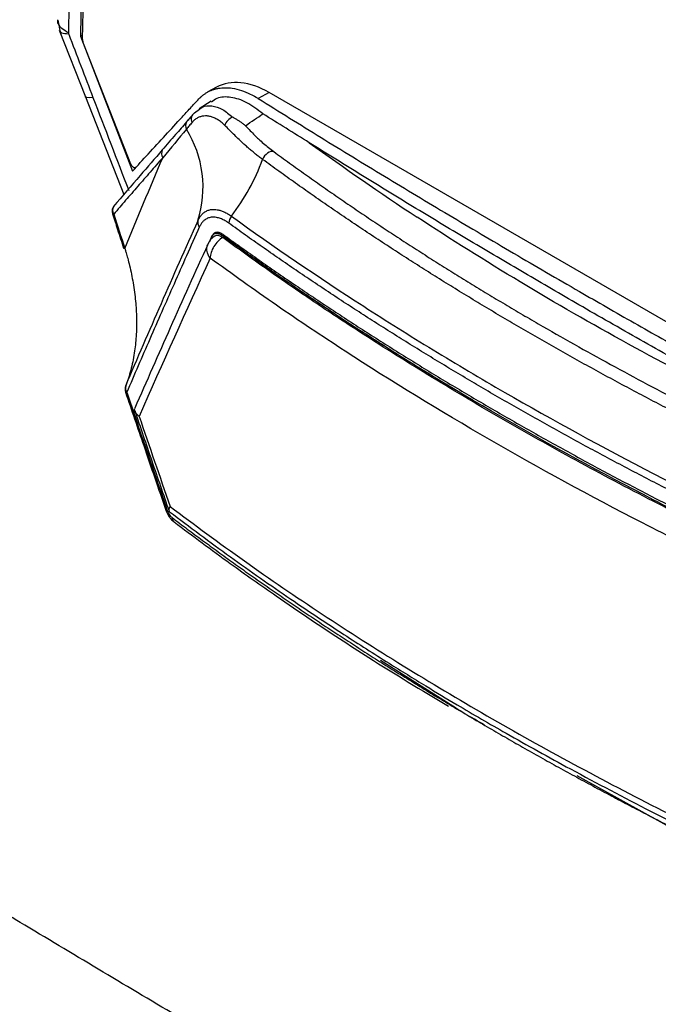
# Model space of a CAD drawing. Header units: millimetres. Extents: x 155400 to 158181, y 110534 to 115156.
# Tile 106 of 121: x 157677 to 157711, y 114570 to 114622. Entities that reach past the tile are written whole.
import ezdxf

# ---------------------------------------------------------------- set-up
doc = ezdxf.new("R2010")
doc.units = ezdxf.units.MM

msp = doc.modelspace()

# ---------------------------------------------------------------- linework, layer by layer
at = {"color": 7, "linetype": 'Continuous', "lineweight": 25}
for p, q in [((157680.093, 114621.391), (157682.391, 114708.653)), ((157678.763, 114622.439), (157678.889, 114621.777)), ((157678.846, 114621.901), (157680.252, 114618.316)), ((157680.099, 114621.628), (157679.982, 114621.564)), ((157679.982, 114621.564), (157682.779, 114614.312)), ((157680.118, 114621.265), (157680.108, 114621.292)), ((157682.696, 114614.693), (157680.118, 114621.265)), ((157687.296, 114618.821), (157686.836, 114618.572)), ((157680.252, 114618.316), (157682.315, 114613.059)), ((157690.131, 114618.534), (157689.546, 114618.217)), ((157725.367, 114598.193), (157690.131, 114618.534)), ((157687.006, 114618.067), (157686.368, 114617.665)), ((157686.113, 114617.445), (157686.384, 114617.64)), ((157686.936, 114610.544), (157687.069, 114610.845)), ((157687.351, 114611.03), (157687.163, 114610.921)), ((157687.023, 114610.752), (157686.914, 114610.508)), ((157700.002, 114585.547), (157696.111, 114588.008)), ((157711.493, 114579.141), (157706.687, 114581.799))]:
    msp.add_line(p, q, dxfattribs=at)
at = {"color": 7, "linetype": 'Continuous', "lineweight": 25, "flags": 128}
for points in [[(157680.659, 114618.277), (157680.47, 114618.258), (157680.337, 114618.266), (157680.263, 114618.299), (157680.249, 114618.349)], [(157685.808, 114617.092), (157685.753, 114617.048), (157685.725, 114617.017)], [(157682.967, 114614.498), (157682.959, 114614.494), (157682.922, 114614.487), (157682.881, 114614.493), (157682.838, 114614.513), (157682.795, 114614.545), (157682.756, 114614.588), (157682.722, 114614.638), (157682.696, 114614.693)], [(157684.581, 114596.084), (157684.581, 114596.079), (157684.592, 114596.071), (157684.616, 114596.068), (157684.654, 114596.071)]]:
    msp.add_lwpolyline(points, dxfattribs=at)
at = {"color": 7, "linetype": 'Continuous', "lineweight": 25}
for centre, radius, start, end in [((157680.406, 114621.388), 0.313, 179.3095, 197.8693), ((157686.35, 114617.114), 0.407, 125.5236, 206.5795), ((157686.077, 114616.761), 0.438, 153.4849, 205.8476), ((157680.62, 114613.435), 5.954, 342.6424, 31.7712), ((157684.79, 114615.264), 0.447, 155.0811, 210.7575), ((157678.543, 114619.13), 11.99, 322.8618, 339.5613), ((157682.188, 114612.163), 0.5, 139.3677, 197.8098), ((157682.162, 114612.224), 0.446, 154.7151, 209.5932), ((157681.749, 114612.07), 0.0715, 238.0311, 290.2402), ((157688.617, 114611.484), 0.657, 141.6717, 177.2192), ((157686.67, 114611.55), 0.382, 163.5407, 219.3916), ((157687.744, 114609.987), 1, 123.4759, 155.8909), ((157682.882, 114602.59), 0.5, 158.6307, 198.6181), ((157682.776, 114602.654), 0.378, 161.1979, 217.7129), ((157682.45, 114602.495), 0.0777, 237.2611, 290.0505), ((157685.182, 114595.666), 0.269, 176.2804, 232.1791)]:
    msp.add_arc(centre, radius, start, end, dxfattribs=at)
msp.add_ellipse((157690.007, 114613.821), major_axis=(-2.709, 5.001), ratio=0.594935, start_param=5.5138, end_param=6.283714, dxfattribs=at)
for points, knots in [([(157643.073, 114855.551), (157642.574, 114841.031), (157642.07, 114826.373), (157641.055, 114796.866), (157640.544, 114782.017), (157639.007, 114737.324), (157637.975, 114707.338), (157636.439, 114662.684), (157635.929, 114647.854), (157635.296, 114629.442), (157635.106, 114623.928), (157634.885, 114617.513), (157634.787, 114614.653), (157634.752, 114613.625), (157634.744, 114613.396), (157634.739, 114613.28), (157634.732, 114612.955), (157634.734, 114612.764), (157634.746, 114612.406), (157634.755, 114612.237), (157634.778, 114611.91), (157634.793, 114611.752), (157634.843, 114611.291), (157634.885, 114610.999), (157634.986, 114610.421), (157635.044, 114610.136), (157635.179, 114609.56), (157635.255, 114609.27), (157635.432, 114608.668), (157635.532, 114608.357), (157635.712, 114607.853), (157635.777, 114607.677), (157635.887, 114607.398), (157635.926, 114607.301), (157636.003, 114607.11), (157636.195, 114606.632), (157636.696, 114605.383), (157637.162, 114604.221), (157638.724, 114600.328), (157639.998, 114597.152), (157642.563, 114590.757), (157643.853, 114587.54), (157646.412, 114581.16), (157647.681, 114577.998), (157649.543, 114573.356), (157650.234, 114571.634), (157650.914, 114569.937), (157651.065, 114569.561), (157651.141, 114569.376), (157651.367, 114568.85), (157651.519, 114568.528), (157651.983, 114567.608), (157652.3, 114567.057), (157652.967, 114566.018), (157653.315, 114565.531), (157654.062, 114564.594), (157654.458, 114564.145), (157655.12, 114563.483), (157655.353, 114563.264), (157655.852, 114562.827), (157656.119, 114562.609), (157656.57, 114562.275), (157656.729, 114562.163), (157657.073, 114561.933), (157657.26, 114561.816), (157657.902, 114561.444), (157658.333, 114561.196), (157665.663, 114556.964), (157672.853, 114552.814), (157687.61, 114544.295), (157695.174, 114539.928), (157702.739, 114535.561)], [0, 0, 0, 0, 0.125, 0.125, 0.25, 0.25, 0.5, 0.5, 0.625, 0.625, 0.65625, 0.671875, 0.679688, 0.680664, 0.680664, 0.681641, 0.681641, 0.683594, 0.683594, 0.685547, 0.685547, 0.6875, 0.6875, 0.691406, 0.691406, 0.695313, 0.695313, 0.699219, 0.699219, 0.703125, 0.703125, 0.705078, 0.705078, 0.706055, 0.706055, 0.707031, 0.710938, 0.71875, 0.71875, 0.75, 0.75, 0.78125, 0.78125, 0.8125, 0.8125, 0.828125, 0.830078, 0.830078, 0.832031, 0.832031, 0.835938, 0.835938, 0.84375, 0.84375, 0.851563, 0.851563, 0.859375, 0.859375, 0.863281, 0.863281, 0.867188, 0.867188, 0.869141, 0.869141, 0.871094, 0.871094, 0.875, 0.875, 0.9375, 0.9375, 1, 1, 1, 1]), ([(157710.594, 114553.997), (157709.439, 114554.664), (157707.136, 114555.995), (157703.695, 114557.994), (157700.27, 114559.99), (157696.855, 114561.989), (157693.146, 114564.17), (157689.156, 114566.525), (157684.898, 114569.051), (157680.677, 114571.567), (157677.525, 114573.456), (157675.425, 114574.718), (157674.371, 114575.353), (157673.318, 114575.986), (157672.559, 114576.446), (157672.029, 114576.763), (157671.646, 114577.01), (157671.003, 114577.474), (157670.115, 114578.233), (157669.149, 114579.238), (157668.214, 114580.409), (157667.387, 114581.641), (157666.804, 114582.688), (157666.435, 114583.444), (157666.202, 114583.956), (157665.964, 114584.531), (157665.702, 114585.155), (157665.338, 114586.022), (157664.801, 114587.302), (157664.019, 114589.174), (157662.643, 114592.466), (157660.748, 114597.01), (157658.995, 114601.232), (157657.825, 114604.055), (157657.241, 114605.464), (157656.66, 114606.868), (157656.208, 114607.963), (157655.897, 114608.712), (157655.734, 114609.11), (157655.6, 114609.465), (157655.478, 114609.809), (157655.366, 114610.147), (157655.264, 114610.477), (157655.172, 114610.798), (157654.996, 114611.463), (157654.787, 114612.486), (157654.682, 114613.524), (157654.664, 114614.266), (157654.669, 114614.685), (157654.67, 114615.077), (157654.672, 114615.708), (157654.676, 114616.926), (157654.687, 114619.669), (157654.712, 114625.29), (157654.76, 114633.494), (157654.834, 114643.349), (157654.957, 114656.502), (157655.153, 114672.967), (157655.42, 114690.221), (157655.689, 114704.957), (157655.937, 114717.164), (157656.213, 114729.386), (157656.515, 114741.625), (157656.843, 114753.88), (157657.197, 114766.152), (157657.578, 114778.439), (157657.986, 114790.742), (157658.42, 114803.062), (157658.88, 114815.397), (157659.367, 114827.749), (157659.879, 114840.116), (157660.242, 114848.373), (157660.424, 114852.502)], [0, 0, 0, 0, 0.012688, 0.025317, 0.037911, 0.050497, 0.063101, 0.07904, 0.094839, 0.110545, 0.126202, 0.130156, 0.134103, 0.138043, 0.141978, 0.142652, 0.143991, 0.1463, 0.149907, 0.154174, 0.157833, 0.161868, 0.165756, 0.167102, 0.16842, 0.170149, 0.171992, 0.173734, 0.177543, 0.182892, 0.189679, 0.20557, 0.221569, 0.225582, 0.22957, 0.233543, 0.237513, 0.238873, 0.23991, 0.240897, 0.241868, 0.242819, 0.24375, 0.244656, 0.245533, 0.249397, 0.253436, 0.254787, 0.256337, 0.257425, 0.258514, 0.262323, 0.268989, 0.284542, 0.31565, 0.346761, 0.377864, 0.44009, 0.502293, 0.540543, 0.578798, 0.617059, 0.655325, 0.693597, 0.731874, 0.770158, 0.808448, 0.846745, 0.885048, 0.923358, 0.961675, 1, 1, 1, 1]), ([(157781.666, 114775.543), (157781.167, 114761.023), (157780.663, 114746.365), (157779.648, 114716.858), (157779.137, 114702.009), (157777.6, 114657.316), (157776.568, 114627.33), (157775.032, 114582.676), (157774.522, 114567.846), (157773.889, 114549.434), (157773.699, 114543.92), (157773.478, 114537.505), (157773.38, 114534.645), (157773.344, 114533.617), (157773.337, 114533.388), (157773.333, 114533.271), (157773.318, 114532.951), (157773.303, 114532.77), (157773.268, 114532.439), (157773.248, 114532.287), (157773.203, 114531.999), (157773.179, 114531.863), (157773.1, 114531.477), (157773.039, 114531.245), (157772.904, 114530.802), (157772.828, 114530.594), (157772.66, 114530.194), (157772.567, 114530.001), (157772.357, 114529.623), (157772.239, 114529.437), (157772.032, 114529.156), (157771.958, 114529.062), (157771.833, 114528.918), (157771.789, 114528.87), (157771.702, 114528.773), (157771.485, 114528.53), (157770.92, 114527.897), (157770.393, 114527.308), (157768.63, 114525.334), (157767.191, 114523.724), (157764.295, 114520.482), (157762.838, 114518.852), (157759.948, 114515.617), (157758.515, 114514.014), (157756.413, 114511.661), (157755.633, 114510.788), (157754.864, 114509.928), (157754.694, 114509.737), (157754.609, 114509.645), (157754.355, 114509.396), (157754.187, 114509.259), (157753.68, 114508.899), (157753.338, 114508.729), (157752.627, 114508.486), (157752.259, 114508.412), (157751.479, 114508.357), (157751.068, 114508.373), (157750.386, 114508.487), (157750.149, 114508.54), (157749.639, 114508.685), (157749.368, 114508.778), (157748.911, 114508.968), (157748.751, 114509.039), (157748.405, 114509.208), (157748.218, 114509.307), (157747.576, 114509.677), (157747.145, 114509.926), (157739.815, 114514.158), (157732.625, 114518.308), (157717.868, 114526.827), (157710.303, 114531.194), (157702.739, 114535.561)], [0, 0, 0, 0, 0.125, 0.125, 0.25, 0.25, 0.5, 0.5, 0.625, 0.625, 0.65625, 0.671875, 0.679687, 0.680664, 0.680664, 0.681641, 0.681641, 0.683594, 0.683594, 0.685547, 0.685547, 0.6875, 0.6875, 0.691406, 0.691406, 0.695312, 0.695312, 0.699219, 0.699219, 0.703125, 0.703125, 0.705078, 0.705078, 0.706055, 0.706055, 0.707031, 0.710937, 0.71875, 0.71875, 0.75, 0.75, 0.78125, 0.78125, 0.8125, 0.8125, 0.828125, 0.830078, 0.830078, 0.832031, 0.832031, 0.835937, 0.835937, 0.84375, 0.84375, 0.851562, 0.851562, 0.859375, 0.859375, 0.863281, 0.863281, 0.867187, 0.867187, 0.869141, 0.869141, 0.871094, 0.871094, 0.875, 0.875, 0.9375, 0.9375, 1, 1, 1, 1]), ([(157681.642, 114710.502), (157681.442, 114702.727), (157681.061, 114687.934), (157680.474, 114665.753), (157680.004, 114648.393), (157679.672, 114635.824), (157679.51, 114629.537), (157679.419, 114625.65), (157679.371, 114623.426), (157679.349, 114622.313), (157679.339, 114621.756)], [0, 0, 0, 0, 0.262789, 0.4999996, 0.7499995, 0.8499994, 0.9249993, 0.9624994, 0.9812255, 1, 1, 1, 1]), ([(157682.301, 114709.309), (157682.103, 114701.786), (157681.719, 114687.163), (157681.232, 114668.88), (157680.846, 114654.465), (157680.578, 114644.5), (157680.353, 114636.089), (157680.187, 114629.783), (157680.066, 114625.123), (157680.006, 114622.568), (157679.982, 114621.564)], [0, 0, 0, 0, 0.2572637, 0.5000023, 0.6250037, 0.750005, 0.8406302, 0.9125043, 0.9656276, 1, 1, 1, 1]), ([(157679.339, 114621.756), (157679.206, 114621.828), (157678.987, 114621.949), (157678.824, 114622.182), (157678.743, 114622.344), (157678.775, 114622.44), (157678.78, 114622.455)], [0, 0, 0, 0, 0.390348, 0.647045, 0.943218, 1, 1, 1, 1]), ([(157679.353, 114621.68), (157679.207, 114621.689), (157678.957, 114621.705), (157678.919, 114621.794), (157678.904, 114621.831)], [0, 0, 0, 0, 0.584225, 1, 1, 1, 1]), ([(157679.339, 114621.756), (157679.341, 114621.743), (157679.345, 114621.718), (157679.35, 114621.693), (157679.353, 114621.68)], [0, 0, 0, 0, 0.500026, 1, 1, 1, 1]), ([(157686.357, 114618.2), (157686.39, 114618.234), (157686.456, 114618.301), (157686.564, 114618.393), (157686.681, 114618.479), (157686.806, 114618.557), (157686.942, 114618.627), (157687.087, 114618.687), (157687.242, 114618.735), (157687.406, 114618.772), (157687.581, 114618.795), (157687.824, 114618.806), (157688.171, 114618.78), (157688.624, 114618.671), (157689.055, 114618.494), (157689.361, 114618.331), (157689.504, 114618.243), (157689.546, 114618.217)], [0, 0, 0, 0, 0.043586, 0.088603, 0.135052, 0.182932, 0.232245, 0.28299, 0.335167, 0.388776, 0.443817, 0.50029, 0.612027, 0.750527, 0.882916, 0.96609, 1, 1, 1, 1]), ([(157682.779, 114614.312), (157683.062, 114614.62), (157683.656, 114615.266), (157684.545, 114616.234), (157685.226, 114616.977), (157685.667, 114617.46), (157685.965, 114617.784), (157686.2, 114618.034), (157686.357, 114618.2)], [0, 0, 0, 0, 0.23808, 0.500053, 0.750096, 0.81261, 0.875103, 1, 1, 1, 1]), ([(157689.791, 114617.397), (157689.502, 114617.619), (157688.925, 114618.063), (157688.067, 114618.317), (157687.408, 114618.314), (157687.122, 114618.098), (157687.03, 114618.028)], [0, 0, 0, 0, 0.287644, 0.57546, 0.863445, 1, 1, 1, 1]), ([(157689.546, 114618.217), (157690.106, 114617.867), (157691.225, 114617.168), (157692.916, 114616.122), (157694.616, 114615.079), (157696.327, 114614.038), (157698.047, 114613), (157699.778, 114611.964), (157701.518, 114610.931), (157703.268, 114609.9), (157705.029, 114608.871), (157707.188, 114607.62), (157709.75, 114606.15), (157712.723, 114604.469), (157715.712, 114602.8), (157718.717, 114601.145), (157721.738, 114599.502), (157723.767, 114598.417), (157724.781, 114597.875)], [0, 0, 0, 0, 0.049692, 0.099451, 0.149279, 0.199175, 0.249142, 0.299179, 0.349289, 0.39947, 0.449726, 0.500055, 0.583623, 0.667088, 0.750454, 0.833725, 0.916906, 1, 1, 1, 1]), ([(157686.384, 114617.64), (157686.436, 114617.682), (157686.627, 114617.837), (157687.056, 114617.85), (157687.62, 114617.685), (157687.987, 114617.366), (157688.166, 114617.21)], [0, 0, 0, 0, 0.10982, 0.406619, 0.710706, 1, 1, 1, 1]), ([(157685.992, 114617.312), (157685.945, 114617.258), (157685.842, 114617.139), (157685.74, 114617.021), (157685.685, 114616.956)], [0, 0, 0, 0, 0.452592, 1, 1, 1, 1]), ([(157687.746, 114616.77), (157687.714, 114616.801), (157687.651, 114616.862), (157687.555, 114616.943), (157687.459, 114617.016), (157687.362, 114617.08), (157687.265, 114617.135), (157687.169, 114617.181), (157687.073, 114617.218), (157686.979, 114617.247), (157686.886, 114617.268), (157686.762, 114617.284), (157686.61, 114617.283), (157686.435, 114617.247), (157686.271, 114617.176), (157686.119, 114617.075), (157686.03, 114616.98), (157685.986, 114616.932)], [0, 0, 0, 0, 0.051399, 0.102456, 0.153195, 0.203645, 0.253834, 0.303783, 0.353369, 0.402545, 0.451325, 0.499719, 0.600841, 0.701197, 0.801032, 0.900563, 1, 1, 1, 1]), ([(157688.166, 114617.21), (157688.07, 114617.178), (157687.974, 114617.117), (157687.824, 114616.959), (157687.769, 114616.864), (157687.746, 114616.77)], [0, 0, 0, 0, 0.5, 0.5, 1, 1, 1, 1]), ([(157688.855, 114616.758), (157688.815, 114616.79), (157688.733, 114616.855), (157688.603, 114616.949), (157688.465, 114617.04), (157688.318, 114617.129), (157688.217, 114617.182), (157688.166, 114617.21)], [0, 0, 0, 0, 0.180538, 0.370818, 0.570846, 0.780595, 1, 1, 1, 1]), ([(157692.287, 114615.84), (157691.869, 114616.1), (157691.035, 114616.618), (157690.204, 114617.138), (157689.791, 114617.397)], [0, 0, 0, 0, 0.501345, 1, 1, 1, 1]), ([(157685.685, 114616.956), (157685.491, 114616.731), (157685.063, 114616.233), (157684.625, 114615.729), (157684.386, 114615.453)], [0, 0, 0, 0, 0.452476, 1, 1, 1, 1]), ([(157685.986, 114616.932), (157685.935, 114616.872), (157685.833, 114616.751), (157685.733, 114616.63), (157685.683, 114616.57)], [0, 0, 0, 0, 0.4983144, 1, 1, 1, 1]), ([(157689.778, 114614.943), (157689.713, 114614.991), (157689.584, 114615.087), (157689.396, 114615.234), (157689.213, 114615.383), (157689.035, 114615.534), (157688.86, 114615.688), (157688.583, 114615.941), (157688.211, 114616.304), (157687.903, 114616.613), (157687.746, 114616.77)], [0, 0, 0, 0, 0.082291, 0.16447, 0.247225, 0.330844, 0.415001, 0.500268, 0.744803, 1, 1, 1, 1]), ([(157688.855, 114616.758), (157688.94, 114616.667), (157689.102, 114616.496), (157689.337, 114616.257), (157689.573, 114616.028), (157689.821, 114615.804), (157690.091, 114615.578), (157690.28, 114615.436), (157690.372, 114615.366)], [0, 0, 0, 0, 0.187883, 0.354405, 0.499622, 0.672532, 0.839246, 1, 1, 1, 1]), ([(157721.78, 114598.819), (157721.215, 114599.12), (157720.085, 114599.722), (157718.398, 114600.632), (157716.716, 114601.546), (157715.041, 114602.465), (157713.374, 114603.388), (157711.713, 114604.316), (157710.06, 114605.249), (157708.414, 114606.186), (157706.337, 114607.379), (157703.834, 114608.836), (157700.915, 114610.562), (157698.016, 114612.305), (157695.138, 114614.063), (157693.237, 114615.248), (157692.287, 114615.84)], [0, 0, 0, 0, 0.0555954, 0.1112285, 0.1668598, 0.2224584, 0.278026, 0.3335635, 0.3890717, 0.4445514, 0.5000042, 0.5999331, 0.6999768, 0.8000194, 0.9000209, 1, 1, 1, 1]), ([(157684.386, 114615.453), (157683.987, 114614.995), (157683.1, 114613.974), (157682.235, 114612.969), (157681.759, 114612.414)], [0, 0, 0, 0, 0.448939, 1, 1, 1, 1]), ([(157684.407, 114615.036), (157684.181, 114614.777), (157683.731, 114614.263), (157683.068, 114613.499), (157682.415, 114612.746), (157681.987, 114612.25), (157681.774, 114612.003)], [0, 0, 0, 0, 0.2537078, 0.5049432, 0.7537071, 1, 1, 1, 1]), ([(157690.372, 114615.366), (157690.28, 114615.397), (157690.154, 114615.367), (157689.927, 114615.205), (157689.828, 114615.076), (157689.778, 114614.943)], [0, 0, 0, 0, 0.5, 0.5, 1, 1, 1, 1]), ([(157690.372, 114615.366), (157690.655, 114615.16), (157691.22, 114614.747), (157692.078, 114614.134), (157692.942, 114613.524), (157693.814, 114612.918), (157694.692, 114612.316), (157695.578, 114611.719), (157696.471, 114611.125), (157697.371, 114610.536), (157698.278, 114609.95), (157699.193, 114609.369), (157700.114, 114608.792), (157701.043, 114608.218), (157701.979, 114607.649), (157702.922, 114607.084), (157703.873, 114606.523), (157705.149, 114605.781), (157706.761, 114604.864), (157708.723, 114603.781), (157710.71, 114602.715), (157712.725, 114601.667), (157714.766, 114600.637), (157716.833, 114599.624), (157718.926, 114598.628), (157720.342, 114597.979), (157721.051, 114597.654)], [0, 0, 0, 0, 0.031301, 0.0625877, 0.0938617, 0.1251246, 0.156378, 0.1876235, 0.2188628, 0.2500974, 0.2813289, 0.3125589, 0.3437891, 0.375021, 0.4062563, 0.4374965, 0.4687433, 0.4999982, 0.5624754, 0.6249335, 0.6873853, 0.7498438, 0.8123217, 0.8748319, 0.9373871, 1, 1, 1, 1]), ([(157720.587, 114597.157), (157720.22, 114597.325), (157719.484, 114597.661), (157718.39, 114598.171), (157717.302, 114598.685), (157716.221, 114599.203), (157715.147, 114599.727), (157714.08, 114600.255), (157713.02, 114600.788), (157711.967, 114601.326), (157710.921, 114601.868), (157709.882, 114602.415), (157708.85, 114602.967), (157707.825, 114603.523), (157706.808, 114604.085), (157705.797, 114604.65), (157704.793, 114605.221), (157703.797, 114605.796), (157702.807, 114606.376), (157701.825, 114606.961), (157700.85, 114607.55), (157699.883, 114608.143), (157698.924, 114608.741), (157697.973, 114609.342), (157697.031, 114609.948), (157696.096, 114610.558), (157695.169, 114611.172), (157694.25, 114611.79), (157693.339, 114612.412), (157692.437, 114613.039), (157691.542, 114613.669), (157690.655, 114614.304), (157690.071, 114614.73), (157689.778, 114614.943)], [0, 0, 0, 0, 0.032271, 0.06453, 0.096779, 0.129019, 0.161254, 0.193483, 0.225709, 0.257934, 0.290159, 0.322386, 0.354616, 0.386852, 0.419094, 0.451345, 0.483607, 0.515881, 0.548173, 0.580475, 0.612778, 0.645073, 0.677357, 0.709633, 0.741901, 0.774164, 0.806424, 0.838681, 0.870939, 0.903198, 0.93546, 0.967727, 1, 1, 1, 1]), ([(157681.714, 114612.009), (157681.803, 114611.732), (157682, 114611.118), (157682.199, 114610.505), (157682.308, 114610.168)], [0, 0, 0, 0, 0.450827, 1, 1, 1, 1]), ([(157686.304, 114611.658), (157686.32, 114611.692), (157686.352, 114611.759), (157686.407, 114611.85), (157686.467, 114611.933), (157686.533, 114612.006), (157686.603, 114612.071), (157686.679, 114612.126), (157686.759, 114612.172), (157686.844, 114612.209), (157686.934, 114612.236), (157687.043, 114612.256), (157687.178, 114612.262), (157687.34, 114612.245), (157687.515, 114612.203), (157687.701, 114612.131), (157687.898, 114612.03), (157688.033, 114611.938), (157688.101, 114611.891)], [0, 0, 0, 0, 0.049878, 0.100056, 0.150038, 0.199759, 0.249391, 0.299115, 0.349064, 0.399253, 0.449322, 0.499347, 0.576283, 0.655554, 0.73722, 0.822025, 0.910014, 1, 1, 1, 1]), ([(157687.961, 114611.516), (157687.927, 114611.539), (157687.86, 114611.586), (157687.76, 114611.646), (157687.661, 114611.699), (157687.563, 114611.744), (157687.418, 114611.798), (157687.23, 114611.841), (157687.011, 114611.84), (157686.812, 114611.786), (157686.655, 114611.69), (157686.537, 114611.574), (157686.447, 114611.453), (157686.399, 114611.356), (157686.375, 114611.307)], [0, 0, 0, 0, 0.050332, 0.100421, 0.150436, 0.200543, 0.250912, 0.375837, 0.500752, 0.625637, 0.750448, 0.833814, 0.916737, 1, 1, 1, 1]), ([(157688.101, 114611.891), (157690.391, 114610.24), (157692.759, 114608.625), (157696.432, 114606.257), (157697.676, 114605.477), (157700.204, 114603.934), (157701.488, 114603.172), (157707.992, 114599.418), (157713.477, 114596.582), (157719.242, 114593.914)], [0, 0, 0, 0, 0.25, 0.25, 0.375, 0.375, 0.5, 0.5, 1, 1, 1, 1]), ([(157721.78, 114598.819), (157717.512, 114600.774), (157713.392, 114602.843), (157707.457, 114606.103), (157705.518, 114607.217), (157701.732, 114609.493), (157699.883, 114610.655), (157698.078, 114611.841)], [0, 0, 0, 0, 0.5, 0.5, 0.75, 0.75, 1, 1, 1, 1]), ([(157719.128, 114593.523), (157718.757, 114593.695), (157718.015, 114594.04), (157716.91, 114594.563), (157715.811, 114595.09), (157714.719, 114595.621), (157713.634, 114596.157), (157712.555, 114596.697), (157711.484, 114597.242), (157710.419, 114597.79), (157709.361, 114598.343), (157708.31, 114598.9), (157707.266, 114599.461), (157706.23, 114600.027), (157705.2, 114600.596), (157704.178, 114601.17), (157703.163, 114601.747), (157702.155, 114602.329), (157701.155, 114602.915), (157700.162, 114603.504), (157699.177, 114604.098), (157698.2, 114604.695), (157697.23, 114605.297), (157696.267, 114605.902), (157695.313, 114606.511), (157694.366, 114607.123), (157693.427, 114607.74), (157692.496, 114608.36), (157691.572, 114608.984), (157690.657, 114609.611), (157689.75, 114610.242), (157688.85, 114610.877), (157688.257, 114611.303), (157687.961, 114611.516)], [0, 0, 0, 0, 0.032258, 0.064516, 0.096774, 0.129032, 0.16129, 0.193548, 0.225806, 0.258064, 0.290322, 0.32258, 0.354838, 0.387096, 0.419355, 0.451613, 0.483871, 0.516129, 0.548387, 0.580645, 0.612904, 0.645162, 0.67742, 0.709678, 0.741936, 0.774194, 0.806452, 0.83871, 0.870968, 0.903226, 0.935484, 0.967742, 1, 1, 1, 1]), ([(157686.375, 114611.307), (157686.145, 114610.792), (157685.689, 114609.77), (157685.016, 114608.252), (157684.359, 114606.759), (157683.717, 114605.291), (157683.09, 114603.848), (157682.68, 114602.895), (157682.476, 114602.422)], [0, 0, 0, 0, 0.172711, 0.343003, 0.510878, 0.676335, 0.839376, 1, 1, 1, 1]), ([(157687.638, 114610.831), (157687.574, 114610.872), (157687.51, 114610.913), (157687.387, 114610.958), (157687.327, 114610.963), (157687.219, 114610.95), (157687.168, 114610.931), (157687.085, 114610.859), (157687.052, 114610.808), (157687.023, 114610.752)], [0, 0, 0, 0, 0.25, 0.25, 0.5, 0.5, 0.75, 0.75, 1, 1, 1, 1]), ([(157687.069, 114610.845), (157687.077, 114610.863), (157687.095, 114610.898), (157687.127, 114610.942), (157687.171, 114610.984), (157687.227, 114611.018), (157687.299, 114611.038), (157687.378, 114611.038), (157687.463, 114611.018), (157687.551, 114610.981), (157687.611, 114610.94), (157687.641, 114610.92)], [0, 0, 0, 0, 0.0833904, 0.1665975, 0.2504135, 0.3749544, 0.4993465, 0.6237411, 0.7489781, 0.874785, 1, 1, 1, 1]), ([(157687.197, 114610.814), (157687.217, 114610.828), (157687.279, 114610.874), (157687.43, 114610.871), (157687.567, 114610.791), (157687.639, 114610.748)], [0, 0, 0, 0, 0.1752142, 0.5596337, 1, 1, 1, 1]), ([(157719.409, 114592.477), (157716.452, 114593.819), (157713.571, 114595.209), (157707.966, 114598.091), (157705.239, 114599.581), (157699.927, 114602.649), (157697.349, 114604.224), (157692.358, 114607.463), (157689.954, 114609.125), (157687.638, 114610.831)], [0, 0, 0, 0, 0.25, 0.25, 0.5, 0.5, 0.75, 0.75, 1, 1, 1, 1]), ([(157687.641, 114610.92), (157687.944, 114610.702), (157688.548, 114610.266), (157689.466, 114609.616), (157690.391, 114608.969), (157691.325, 114608.327), (157692.267, 114607.688), (157693.218, 114607.053), (157694.176, 114606.421), (157695.143, 114605.794), (157696.118, 114605.171), (157697.101, 114604.551), (157698.092, 114603.936), (157699.092, 114603.324), (157700.099, 114602.717), (157701.113, 114602.114), (157702.136, 114601.515), (157703.167, 114600.92), (157704.205, 114600.329), (157705.251, 114599.743), (157706.304, 114599.161), (157707.365, 114598.583), (157708.433, 114598.009), (157709.509, 114597.44), (157710.592, 114596.876), (157711.682, 114596.315), (157712.78, 114595.759), (157713.885, 114595.208), (157714.996, 114594.661), (157716.115, 114594.119), (157717.241, 114593.581), (157718.373, 114593.048), (157719.134, 114592.696), (157719.514, 114592.521)], [0, 0, 0, 0, 0.032257, 0.064514, 0.096772, 0.129029, 0.161286, 0.193544, 0.225801, 0.258059, 0.290316, 0.322574, 0.354832, 0.38709, 0.419348, 0.451606, 0.483864, 0.516122, 0.54838, 0.580639, 0.612897, 0.645155, 0.677414, 0.709672, 0.74193, 0.774189, 0.806447, 0.838706, 0.870965, 0.903223, 0.935482, 0.967741, 1, 1, 1, 1]), ([(157686.826, 114610.367), (157686.152, 114608.874), (157684.824, 114605.934), (157683.539, 114603.011), (157682.906, 114601.573)], [0, 0, 0, 0, 0.5076562, 1, 1, 1, 1]), ([(157686.959, 114609.638), (157686.936, 114609.669), (157686.872, 114609.758), (157686.79, 114609.955), (157686.759, 114610.187), (157686.814, 114610.334), (157686.836, 114610.393)], [0, 0, 0, 0, 0.131924, 0.374213, 0.747763, 1, 1, 1, 1]), ([(157687.639, 114610.747), (157687.547, 114610.695), (157687.457, 114610.622), (157687.292, 114610.455), (157687.217, 114610.361), (157687.032, 114610.058), (157686.959, 114609.831), (157686.962, 114609.64)], [0, 0, 0, 0, 0.25, 0.25, 0.5, 0.5, 1, 1, 1, 1]), ([(157719.407, 114592.394), (157719.112, 114592.529), (157718.522, 114592.798), (157717.642, 114593.205), (157716.767, 114593.615), (157715.895, 114594.027), (157714.853, 114594.525), (157713.132, 114595.366), (157710.302, 114596.792), (157706.593, 114598.756), (157702.557, 114601.025), (157698.637, 114603.359), (157695.675, 114605.221), (157693.606, 114606.574), (157692.379, 114607.394), (157691.169, 114608.221), (157689.976, 114609.056), (157688.796, 114609.897), (157688.025, 114610.464), (157687.639, 114610.747)], [0, 0, 0, 0, 0.025025, 0.050039, 0.07504, 0.100029, 0.125005, 0.165058, 0.250003, 0.375009, 0.500006, 0.625044, 0.750001, 0.791728, 0.833432, 0.875111, 0.916766, 0.958396, 1, 1, 1, 1]), ([(157682.371, 114610.156), (157682.348, 114610.155), (157682.308, 114610.152), (157682.312, 114610.165), (157682.314, 114610.17)], [0, 0, 0, 0, 0.574001, 1, 1, 1, 1]), ([(157682.314, 114610.17), (157682.313, 114610.172), (157682.309, 114610.178), (157682.336, 114610.194), (157682.356, 114610.205)], [0, 0, 0, 0, 0.2691392, 1, 1, 1, 1]), ([(157682.372, 114610.156), (157682.378, 114610.136), (157682.401, 114610.059), (157682.454, 114609.885), (157682.534, 114609.599), (157682.67, 114609.063), (157682.829, 114608.293), (157682.955, 114607.345), (157683.012, 114606.382), (157682.993, 114605.448), (157682.909, 114604.666), (157682.8, 114604.062), (157682.693, 114603.61), (157682.568, 114603.18), (157682.467, 114602.91), (157682.418, 114602.776)], [0, 0, 0, 0, 0.008079, 0.031919, 0.071649, 0.125069, 0.24915, 0.379371, 0.498611, 0.627342, 0.748117, 0.813249, 0.876946, 0.939197, 1, 1, 1, 1]), ([(157718.873, 114591.204), (157717.39, 114591.879), (157715.923, 114592.565), (157713.029, 114593.964), (157708.745, 114596.101), (157704.632, 114598.345), (157699.302, 114601.425), (157695.419, 114603.799), (157691.728, 114606.271), (157689.311, 114607.94), (157688.126, 114608.785), (157686.963, 114609.64)], [0, 0, 0, 0, 0.125, 0.125, 0.25, 0.5, 0.5, 0.75, 0.875, 0.875, 1, 1, 1, 1]), ([(157682.408, 114602.435), (157682.732, 114601.476), (157683.449, 114599.355), (157684.18, 114597.241), (157684.581, 114596.084)], [0, 0, 0, 0, 0.452472, 1, 1, 1, 1]), ([(157682.476, 114602.422), (157682.712, 114601.726), (157683.188, 114600.322), (157683.913, 114598.204), (157684.406, 114596.785), (157684.654, 114596.071)], [0, 0, 0, 0, 0.328586, 0.661917, 1, 1, 1, 1]), ([(157683.143, 114601.131), (157683.066, 114601.196), (157682.936, 114601.305), (157682.875, 114601.466), (157682.91, 114601.543), (157682.921, 114601.567)], [0, 0, 0, 0, 0.497819, 0.849748, 1, 1, 1, 1]), ([(157682.9, 114601.447), (157683.206, 114600.543), (157683.817, 114598.732), (157684.44, 114596.927), (157684.752, 114596.024)], [0, 0, 0, 0, 0.499735, 1, 1, 1, 1]), ([(157684.581, 114596.079), (157684.625, 114595.975), (157684.696, 114595.806), (157684.852, 114595.596), (157684.954, 114595.506), (157685.01, 114595.458)], [0, 0, 0, 0, 0.42454, 0.690761, 1, 1, 1, 1]), ([(157684.913, 114595.683), (157684.862, 114595.722), (157684.81, 114595.779), (157684.721, 114595.913), (157684.681, 114595.991), (157684.654, 114596.071)], [0, 0, 0, 0, 0.5, 0.5, 1, 1, 1, 1]), ([(157684.802, 114596.291), (157684.772, 114596.22), (157684.72, 114596.1), (157684.731, 114596.01), (157684.776, 114596), (157684.78, 114595.999)], [0, 0, 0, 0, 0.568497, 0.969564, 1, 1, 1, 1]), ([(157684.78, 114596), (157685.862, 114595.188), (157687.976, 114593.598), (157691.118, 114591.408), (157693.971, 114589.506), (157696.402, 114587.954), (157698.437, 114586.698), (157700.528, 114585.442), (157703.102, 114583.946), (157706.559, 114582.023), (157710.895, 114579.744), (157716.038, 114577.2), (157719.848, 114575.498), (157721.83, 114574.612)], [0, 0, 0, 0, 0.1014446, 0.1983589, 0.2813118, 0.350295, 0.4053099, 0.4513873, 0.5225046, 0.6138238, 0.7253434, 0.8570585, 1, 1, 1, 1]), ([(157684.804, 114596.292), (157686.111, 114595.302), (157687.443, 114594.322), (157690.167, 114592.389), (157691.559, 114591.436), (157695.819, 114588.621), (157698.773, 114586.801), (157704.883, 114583.274), (157708.038, 114581.568), (157712.921, 114579.104), (157714.573, 114578.299), (157717.929, 114576.723), (157719.631, 114575.951), (157721.35, 114575.194)], [0, 0, 0, 0, 0.125, 0.125, 0.25, 0.25, 0.5, 0.5, 0.75, 0.75, 0.875, 0.875, 1, 1, 1, 1]), ([(157684.913, 114595.683), (157685.184, 114595.479), (157685.726, 114595.07), (157686.548, 114594.46), (157687.378, 114593.852), (157688.214, 114593.248), (157689.058, 114592.647), (157689.909, 114592.05), (157690.767, 114591.455), (157691.632, 114590.864), (157692.505, 114590.276), (157693.384, 114589.691), (157694.27, 114589.109), (157695.164, 114588.531), (157696.064, 114587.956), (157696.971, 114587.384), (157697.885, 114586.816), (157698.806, 114586.251), (157699.734, 114585.69), (157700.668, 114585.132), (157701.609, 114584.578), (157702.556, 114584.028), (157703.51, 114583.48), (157704.471, 114582.937), (157705.438, 114582.397), (157706.412, 114581.861), (157707.392, 114581.328), (157708.378, 114580.799), (157709.371, 114580.274), (157710.369, 114579.753), (157711.374, 114579.235), (157712.386, 114578.721), (157713.403, 114578.211), (157714.426, 114577.705), (157715.455, 114577.203), (157716.491, 114576.704), (157717.532, 114576.21), (157718.579, 114575.719), (157719.632, 114575.233), (157720.69, 114574.75), (157721.754, 114574.271), (157722.468, 114573.955), (157722.825, 114573.797)], [0, 0, 0, 0, 0.025, 0.05, 0.075, 0.1, 0.125, 0.15, 0.175, 0.2, 0.225, 0.25, 0.275, 0.3, 0.325, 0.35, 0.375, 0.4, 0.425, 0.45, 0.475, 0.5, 0.525, 0.55, 0.575, 0.6, 0.625, 0.65, 0.675, 0.7, 0.725, 0.75, 0.775, 0.8, 0.825, 0.85, 0.875, 0.9, 0.925, 0.95, 0.975, 1, 1, 1, 1]), ([(157685.017, 114595.453), (157686.018, 114594.705), (157687.814, 114593.363), (157690.289, 114591.62), (157692.253, 114590.28), (157693.914, 114589.178), (157696.329, 114587.604), (157698.323, 114586.411), (157699.768, 114585.547)], [0, 0, 0, 0, 0.217292, 0.389858, 0.517707, 0.620259, 0.72491, 1, 1, 1, 1]), ([(157701.71, 114584.551), (157701.347, 114584.744), (157700.749, 114585.061), (157700.212, 114585.41), (157700.002, 114585.547)], [0, 0, 0, 0, 0.608695, 1, 1, 1, 1])]:
    msp.add_open_spline(points, degree=3, knots=knots, dxfattribs=at)
for points in [[(157679.353, 114621.68), (157679.788, 114620.541), (157680.223, 114619.41), (157680.658, 114618.277)], [(157680.658, 114618.277), (157681.297, 114616.612), (157681.937, 114614.946), (157682.578, 114613.281)], [(157688.855, 114616.758), (157689.18, 114616.979), (157689.492, 114617.192), (157689.791, 114617.397)], [(157685.683, 114616.57), (157685.264, 114616.063), (157684.839, 114615.552), (157684.407, 114615.036)], [(157692.287, 114615.84), (157694.162, 114614.479), (157696.093, 114613.146), (157698.078, 114611.841)], [(157682.372, 114610.156), (157683.038, 114611.779), (157683.716, 114613.406), (157684.407, 114615.036)], [(157681.774, 114612.003), (157681.972, 114611.387), (157682.171, 114610.773), (157682.372, 114610.156)], [(157682.418, 114602.776), (157683.678, 114605.716), (157684.973, 114608.677), (157686.304, 114611.658)], [(157686.963, 114609.64), (157685.664, 114606.794), (157684.391, 114603.959), (157683.139, 114601.13)], [(157683.139, 114601.13), (157683.689, 114599.516), (157684.244, 114597.903), (157684.804, 114596.292)]]:
    msp.add_open_spline(points, degree=3, dxfattribs=at)

doc.saveas('drawing.dxf')
